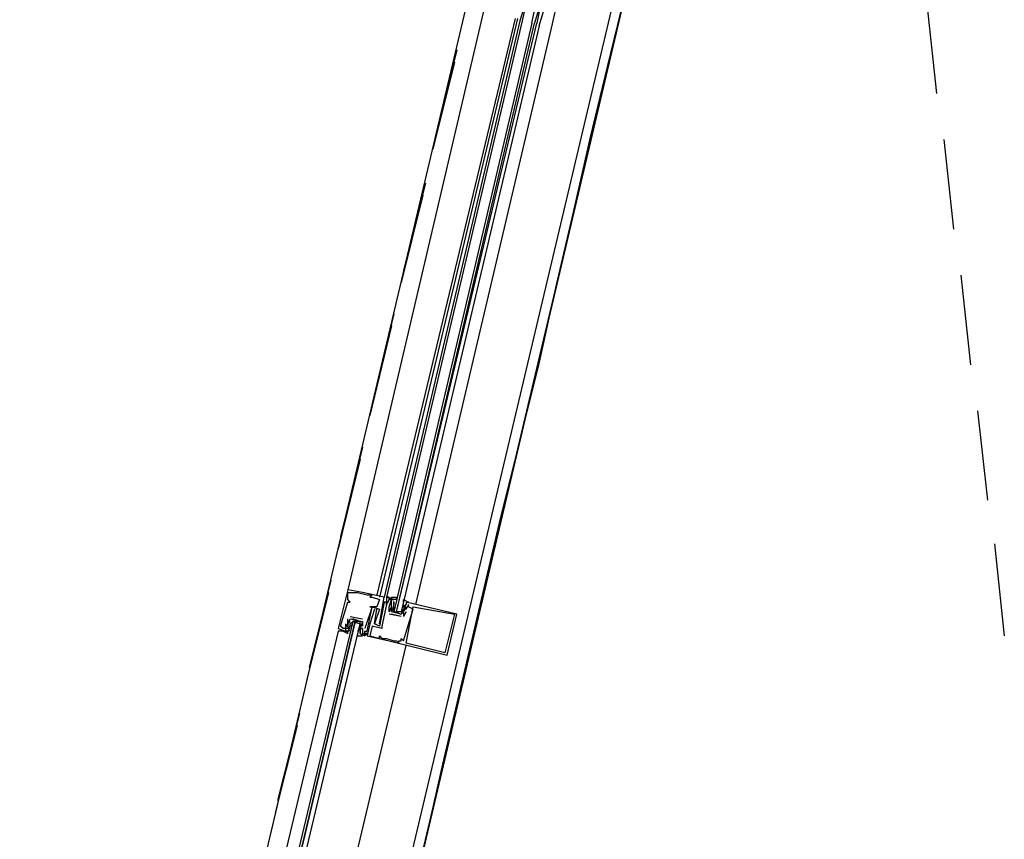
# Model space of a CAD drawing. Header units: feet. Extents: x -79 to 198, y -22 to 181.
# Tile 191 of 256: x 130.01 to 135.43, y 93.28 to 97.8. Entities that reach past the tile are written whole.
import ezdxf

# ---------------------------------------------------------------- set-up
doc = ezdxf.new("R2010")
doc.units = ezdxf.units.FT
doc.layers.add('A-LINEA', color=7, linetype='CONTINUOUS')

msp = doc.modelspace()

# ---------------------------------------------------------------- linework, layer by layer
at = {"layer": 'A-LINEA'}
for p, q in [((135.2667, 106.0978), (131.36, 89.5511)), ((130.8133, 90.8844), (132.56, 98.2711)), ((132.9333, 97.7511), (133.0267, 98.1511)), ((131.5733, 90.7111), (133.32, 98.0844)), ((132.8133, 97.9644), (132.76, 97.7911)), ((132.56, 97.8444), (131.8133, 94.6578)), ((135, 97.8844), (135.0533, 97.3911)), ((132.7333, 97.8044), (131.9733, 94.6311)), ((132.7467, 97.8044), (131.9867, 94.6178)), ((132.76, 97.7911), (132.0133, 94.6178)), ((132.7733, 97.7911), (132.0267, 94.6178)), ((132.1867, 94.5778), (132.9333, 97.7511)), ((132.4133, 97.6311), (132.2933, 97.1511)), ((132.4, 97.5644), (132.28, 97.0844)), ((132.4, 97.5644), (132.28, 97.0844)), ((135.0933, 97.1378), (135.1467, 96.6444)), ((132.24, 96.8978), (132.12, 96.4178)), ((132.2267, 96.8311), (132.1067, 96.3511)), ((132.2267, 96.8311), (132.1067, 96.3511)), ((135.1867, 96.3911), (135.24, 95.8978)), ((132.0667, 96.1778), (131.9467, 95.6844)), ((132.0533, 96.1111), (131.9333, 95.6178)), ((132.0533, 96.1111), (131.9333, 95.6178)), ((135.28, 95.6444), (135.3333, 95.1511)), ((131.8933, 95.4444), (131.7733, 94.9511)), ((131.88, 95.3778), (131.76, 94.8844)), ((131.88, 95.3778), (131.76, 94.8844)), ((135.3733, 94.9111), (135.4267, 94.4044)), ((131.72, 94.7111), (131.6, 94.2311)), ((131.7067, 94.6444), (131.5867, 94.1644)), ((131.7067, 94.6444), (131.5867, 94.1644)), ((131.8133, 94.6578), (131.8133, 94.6578)), ((131.8133, 94.6444), (131.8133, 94.6444)), ((131.84, 94.6444), (131.84, 94.6444)), ((131.8667, 94.6444), (131.8667, 94.6444)), ((131.8933, 94.6444), (131.8933, 94.6444)), ((131.8133, 94.6044), (131.8133, 94.6044)), ((131.8133, 94.5911), (131.8133, 94.5911)), ((131.8267, 94.5911), (131.8267, 94.5911)), ((131.92, 94.6311), (131.92, 94.6311)), ((131.9333, 94.6178), (131.9333, 94.6178)), ((131.9467, 94.6311), (131.9467, 94.6311)), ((131.9467, 94.6178), (131.9467, 94.6178)), ((131.9867, 94.6044), (131.9867, 94.6044)), ((132.0133, 94.6178), (132.0133, 94.6178)), ((132.0133, 94.5911), (132.0133, 94.5911)), ((132.0267, 94.6178), (132.0267, 94.6178)), ((132.0267, 94.6178), (132.0267, 94.6178)), ((132.0267, 94.6178), (132.0267, 94.6178)), ((132.0267, 94.6178), (132.0267, 94.6178)), ((132.0267, 94.6044), (132.0267, 94.6044)), ((132.0267, 94.5911), (132.0267, 94.5911)), ((132.0267, 94.5911), (132.0267, 94.5911)), ((132.04, 94.6044), (132.04, 94.6044)), ((132.0533, 94.6044), (132.0533, 94.6044)), ((132.0665, 94.568), (132.0655, 94.5799)), ((132.0659, 94.576), (132.0656, 94.5943)), ((132.0667, 94.6044), (132.0667, 94.6044)), ((132.0667, 94.5911), (132.0667, 94.5911)), ((132.0667, 94.5911), (132.0667, 94.5778)), ((132.1333, 94.5911), (132.1333, 94.5911)), ((131.9333, 94.5644), (131.9333, 94.5644)), ((131.9467, 94.5644), (131.9467, 94.5644)), ((131.9467, 94.5644), (131.9467, 94.5644)), ((131.96, 94.5511), (131.96, 94.5511)), ((131.9733, 94.5644), (131.9733, 94.5644)), ((131.9733, 94.5511), (131.9733, 94.5511)), ((131.9867, 94.5511), (131.9867, 94.5511)), ((132.0267, 94.5778), (132.0267, 94.5778)), ((132.0267, 94.5778), (132.0267, 94.5778)), ((132.04, 94.5378), (132.04, 94.5644)), ((132.04, 94.5644), (132.04, 94.5644)), ((132.04, 94.5378), (132.04, 94.5378)), ((132.04, 94.5378), (132.04, 94.5378)), ((132.0533, 94.5778), (132.0533, 94.5778)), ((132.0533, 94.5644), (132.0533, 94.5644)), ((132.0533, 94.5644), (132.0533, 94.5644)), ((132.0533, 94.5378), (132.0533, 94.5378)), ((132.0533, 94.5378), (132.0533, 94.5378)), ((132.0658, 94.5489), (132.0652, 94.5693)), ((132.0665, 94.5547), (132.0655, 94.5665)), ((132.0667, 94.5778), (132.0667, 94.5778)), ((132.0667, 94.5511), (132.0667, 94.5511)), ((132.0667, 94.5378), (132.0667, 94.5378)), ((132.08, 94.5378), (132.0933, 94.5378)), ((132.1067, 94.5511), (132.1067, 94.5511)), ((132.12, 94.5778), (132.12, 94.5778)), ((132.12, 94.5644), (132.12, 94.5778)), ((132.12, 94.5644), (132.12, 94.5644)), ((132.12, 94.5644), (132.12, 94.5644)), ((132.12, 94.5511), (132.12, 94.5111)), ((132.12, 94.5511), (132.12, 94.5511)), ((132.12, 94.5511), (132.12, 94.5511)), ((132.1333, 94.5378), (132.12, 94.5111)), ((132.1313, 94.5616), (132.1217, 94.5436)), ((132.1303, 94.5737), (132.1218, 94.5574)), ((132.1285, 94.5667), (132.1223, 94.5565)), ((132.1285, 94.5533), (132.1223, 94.5432)), ((132.1333, 94.5644), (132.1333, 94.5644)), ((132.1333, 94.5511), (132.1333, 94.5511)), ((132.1333, 94.5511), (132.1333, 94.5511)), ((132.1333, 94.5378), (132.1333, 94.5378)), ((132.1467, 94.5778), (132.1467, 94.5778)), ((132.1467, 94.5644), (132.1467, 94.5644)), ((132.1733, 94.5644), (132.1733, 94.5644)), ((132.1733, 94.5511), (132.1733, 94.5511)), ((131.8, 94.4711), (131.8, 94.4711)), ((131.8133, 94.4978), (131.8133, 94.4978)), ((131.8133, 94.4711), (131.8133, 94.4711)), ((131.8133, 94.4711), (131.8133, 94.4711)), ((131.8267, 94.5111), (131.8933, 94.4978)), ((131.8267, 94.5111), (131.8267, 94.5111)), ((131.8267, 94.4978), (131.8267, 94.4978)), ((131.8267, 94.4978), (131.8267, 94.4978)), ((131.8267, 94.4711), (131.8267, 94.4711)), ((131.88, 94.4844), (131.84, 94.4978)), ((131.84, 94.4844), (131.84, 94.4844)), ((131.8533, 94.4844), (131.8667, 94.4844)), ((131.88, 94.4711), (131.88, 94.4711)), ((131.8933, 94.4978), (131.8933, 94.4978)), ((131.8933, 94.4844), (131.8933, 94.4844)), ((131.8933, 94.4844), (131.8933, 94.4844)), ((131.9333, 94.4711), (131.9333, 94.4711)), ((131.96, 94.4711), (131.96, 94.4711)), ((131.96, 94.4711), (131.96, 94.4711)), ((131.9733, 94.4711), (131.9733, 94.4711)), ((131.9867, 94.4711), (131.9867, 94.4711)), ((132.1067, 94.5111), (132.04, 94.5244)), ((132.04, 94.5244), (132.04, 94.5244)), ((132.1067, 94.5111), (132.0533, 94.5244)), ((132.0533, 94.5244), (132.0533, 94.5244)), ((132.1067, 94.5111), (132.1067, 94.5111)), ((132.1067, 94.5111), (132.1067, 94.5111)), ((132.1067, 94.5111), (132.1067, 94.5111)), ((132.12, 94.5111), (132.12, 94.5111)), ((132.12, 94.5111), (132.12, 94.5111)), ((132.4, 94.5244), (132.4, 94.5244)), ((132.4133, 94.5244), (132.4133, 94.5244)), ((131.76, 94.4444), (131.76, 94.4444)), ((131.7733, 94.4578), (131.7733, 94.4578)), ((131.7867, 94.4444), (131.7867, 94.4444)), ((131.8, 94.4578), (131.8, 94.4578)), ((131.8, 94.4444), (131.8, 94.4444)), ((131.8, 94.4311), (131.8, 94.4311)), ((131.8133, 94.4578), (131.8133, 94.4578)), ((131.8133, 94.4444), (131.8267, 94.4578)), ((131.8133, 94.4444), (131.8133, 94.4444)), ((131.8133, 94.4311), (131.8133, 94.4311)), ((131.8164, 94.4352), (131.8248, 94.4515)), ((131.8182, 94.4289), (131.8244, 94.4391)), ((131.8267, 94.4578), (131.8267, 94.4578)), ((131.8287, 94.4473), (131.8383, 94.4652)), ((131.8315, 94.4556), (131.8377, 94.4657)), ((131.88, 94.4444), (131.8667, 94.4311)), ((131.8667, 94.4444), (131.8667, 94.4444)), ((131.8667, 94.4311), (131.8667, 94.4311)), ((131.88, 94.4578), (131.88, 94.4578)), ((131.88, 94.4444), (131.88, 94.4444)), ((131.88, 94.4444), (131.88, 94.4444)), ((131.88, 94.4311), (131.88, 94.4311)), ((131.88, 94.4178), (131.88, 94.4178)), ((131.8801, 94.4542), (131.8812, 94.4423)), ((131.8801, 94.4276), (131.8812, 94.4157)), ((131.8808, 94.4329), (131.8811, 94.4146)), ((131.8809, 94.46), (131.8814, 94.4396)), ((131.8933, 94.4578), (131.8933, 94.4578)), ((131.8933, 94.4444), (131.8933, 94.4444)), ((131.8933, 94.4444), (131.8933, 94.4444)), ((131.8933, 94.4178), (131.8933, 94.4178)), ((131.9067, 94.4444), (131.9067, 94.4444)), ((131.9067, 94.4311), (131.9067, 94.4311)), ((131.9067, 94.4311), (131.9067, 94.4311)), ((131.9067, 94.4178), (131.9067, 94.4178)), ((131.9067, 94.4178), (131.9067, 94.4178)), ((131.92, 94.4311), (131.92, 94.4311)), ((131.92, 94.4178), (131.92, 94.4178)), ((131.9467, 94.4578), (131.9467, 94.4578)), ((131.9867, 94.4578), (131.9867, 94.4578)), ((132, 94.4578), (132, 94.4578)), ((132, 94.4444), (132, 94.4444)), ((131.9067, 94.4044), (131.9067, 94.4044)), ((131.9067, 94.4044), (131.9067, 94.4044)), ((131.92, 94.4044), (131.92, 94.4044)), ((131.9333, 94.4044), (131.9333, 94.4044)), ((131.9867, 94.4044), (131.9867, 94.4044)), ((131.9867, 94.3911), (131.9867, 94.3911)), ((132, 94.3911), (132, 94.3911)), ((132.0133, 94.3911), (132.0133, 94.3911)), ((132.0267, 94.3911), (132.0267, 94.3911)), ((132.04, 94.3778), (132.04, 94.3778)), ((132.0667, 94.3778), (132.0667, 94.3778)), ((132.08, 94.3778), (132.08, 94.3778)), ((132.0933, 94.3778), (132.0933, 94.3778)), ((132.0933, 94.3644), (132.0933, 94.3644)), ((132.1067, 94.3911), (132.1067, 94.3911)), ((132.1067, 94.3778), (132.1067, 94.3778)), ((132.12, 94.3778), (132.12, 94.3778)), ((132.1333, 94.3644), (132.1333, 94.3644)), ((132.3467, 94.3111), (132.3467, 94.3111)), ((132.36, 94.2978), (132.36, 94.2978)), ((131.5467, 93.9778), (131.4267, 93.4978)), ((131.5333, 93.9111), (131.4133, 93.4311)), ((131.5333, 93.9111), (131.4133, 93.4311))]:
    msp.add_line(p, q, dxfattribs=at)
for points in [[(124.5867, 91.1511), (131.36, 89.5511), (135.2667, 106.0978)], [(133.3333, 97.9244), (133.24, 97.5378), (133.1467, 97.1511), (133.0533, 96.7378), (132.96, 96.3378), (132.8667, 95.9111), (132.76, 95.4844), (132.6533, 95.0578), (132.5467, 94.6044), (132.44, 94.1511), (132.3333, 93.6978), (132.2267, 93.2178)], [(132.8267, 97.7778), (132.8533, 97.9111), (132.8667, 97.9111), (132.88, 97.9111), (132.84, 97.7778)], [(132.8667, 97.7644), (132.9067, 97.8978), (132.8933, 97.9111), (132.88, 97.9111), (132.8533, 97.7778)], [(132.8133, 97.8711), (132.8133, 97.8578), (132.7867, 97.8578), (132.7733, 97.7911)], [(132.8267, 97.7778), (132.0667, 94.5378), (132.08, 94.5378), (132.84, 97.7778)], [(132.8667, 97.7644), (132.1067, 94.5378), (132.0933, 94.5378), (132.08, 94.5378), (132.8533, 97.7778)], [(131.8133, 94.6578), (131.76, 94.4444), (131.8, 94.4311), (131.8133, 94.4311)], [(131.9867, 94.4711), (132.0133, 94.6178), (131.8933, 94.6444), (131.8133, 94.6578)], [(131.8133, 94.6044), (131.8133, 94.6444), (131.84, 94.6444), (131.8667, 94.6444), (131.92, 94.6311), (131.9467, 94.6311), (131.9333, 94.6178), (131.9467, 94.6178), (131.9867, 94.6044), (131.9733, 94.5644), (131.9333, 94.5644), (131.9467, 94.5644), (131.9067, 94.4444)], [(131.8, 94.4711), (131.8, 94.4444), (131.7867, 94.4444), (131.7733, 94.4578), (131.8133, 94.5911), (131.8267, 94.5911), (131.8133, 94.6044)], [(131.96, 94.5511), (131.9333, 94.4711), (131.92, 94.4044), (132.04, 94.3778), (132.36, 94.2978), (132.4133, 94.5244), (132.1333, 94.5911)], [(132.04, 94.5644), (132.0533, 94.6044), (132.04, 94.6044), (132.0267, 94.5778), (132.0267, 94.5778), (132, 94.4578), (132, 94.4444), (131.9467, 94.4578), (131.9333, 94.4044), (131.9867, 94.3911), (131.9867, 94.4044), (132, 94.3911), (132.0133, 94.3911), (132.0267, 94.3911), (132.0667, 94.3778), (132.08, 94.3778), (132.0933, 94.3644), (132.0933, 94.3778), (132.1067, 94.3778), (132.1067, 94.3911), (132.12, 94.3778), (132.1733, 94.5511), (132.1467, 94.5644), (132.1467, 94.5778), (132.1333, 94.5511), (132.1333, 94.5511)], [(132.0667, 94.6044), (132.0267, 94.6178), (132.0267, 94.6044), (132.0267, 94.5911), (132.0267, 94.5778), (132.0267, 94.5911), (132.0133, 94.5911), (131.9867, 94.4578), (131.96, 94.4711), (131.9733, 94.5511)], [(132.04, 94.6044), (132.04, 94.6178), (132.0267, 94.6178)], [(132.04, 94.6044), (132.04, 94.6178), (132.0267, 94.6178)], [(132.04, 94.6044), (132.04, 94.6178), (132.0267, 94.6178)], [(132.0533, 94.5378), (132.0533, 94.5644), (132.0533, 94.5778), (132.0533, 94.5911), (132.0533, 94.6044), (132.0667, 94.6044), (132.0533, 94.6044), (132.0533, 94.6178), (132.08, 94.6178), (132.08, 94.6044), (132.0667, 94.6044)], [(132.12, 94.5911), (132.12, 94.6044), (132.1467, 94.5911), (132.1333, 94.5911), (132.1333, 94.5778), (132.12, 94.5644), (132.1333, 94.5511), (132.12, 94.5511), (132.1067, 94.5244), (132.0533, 94.5378)], [(131.88, 94.4178), (131.9067, 94.4044), (131.92, 94.4178), (131.9067, 94.4178), (131.9067, 94.4044), (131.9067, 94.4311), (131.92, 94.4311), (131.9467, 94.5644), (131.9867, 94.5511), (131.96, 94.4711)], [(132.04, 94.5378), (132.0533, 94.5644), (132.0533, 94.5778)], [(132.0667, 94.5644), (132.0533, 94.5511), (132.0667, 94.5378), (132.1067, 94.5244), (132.12, 94.5378), (132.12, 94.5511)], [(132.12, 94.5644), (132.1333, 94.5644), (132.1333, 94.5511), (132.12, 94.5511)], [(132.4, 94.5244), (132.3467, 94.3111), (132.1333, 94.3644), (132.1733, 94.5644), (132.4, 94.5244)], [(131.44, 92.6178), (131.88, 94.4711), (131.88, 94.4844), (131.8667, 94.4844), (131.8533, 94.4844), (131.4133, 92.6178), (131.8533, 94.4844), (131.84, 94.4844), (131.4, 92.6311)], [(131.8267, 94.4844), (131.8133, 94.4711), (131.8133, 94.4578), (131.8133, 94.4444), (131.8, 94.4444), (131.8, 94.4311), (131.8133, 94.4311), (131.8, 94.4311), (131.7867, 94.4311), (131.8133, 94.4178), (131.8133, 94.4311)], [(131.8133, 94.4578), (131.8, 94.4578), (131.8133, 94.4711), (131.8267, 94.4978), (131.8933, 94.4844), (131.88, 94.4444), (131.8933, 94.4444), (131.88, 94.4444), (131.88, 94.4311)], [(131.8133, 94.4711), (131.8133, 94.4711), (131.8133, 94.4978)], [(131.8267, 94.4578), (131.8267, 94.4711), (131.84, 94.4844), (131.88, 94.4711), (131.88, 94.4578), (131.88, 94.4444)], [(131.8667, 94.4178), (131.8667, 94.4044), (131.8933, 94.4044), (131.88, 94.4178), (131.88, 94.4311), (131.88, 94.4444), (131.88, 94.4578), (131.88, 94.4844)], [(131.8933, 94.4844), (131.8933, 94.4844), (131.8933, 94.4578)], [(131.7867, 94.4311), (131.7867, 94.4311), (131.76, 94.4311), (131.3333, 92.6444)], [(131.7867, 94.4311), (131.7867, 94.4311), (131.76, 94.4311)], [(131.7867, 94.4311), (131.7867, 94.4311), (131.76, 94.4311)], [(131.8933, 94.4444), (131.8933, 94.4444), (131.8933, 94.4178), (131.9067, 94.4178), (131.9067, 94.4311), (131.9067, 94.4311)], [(131.28, 90.7778), (131.7067, 92.5511), (132.1333, 94.3511)]]:
    msp.add_lwpolyline(points, dxfattribs=at)

doc.saveas('drawing.dxf')
